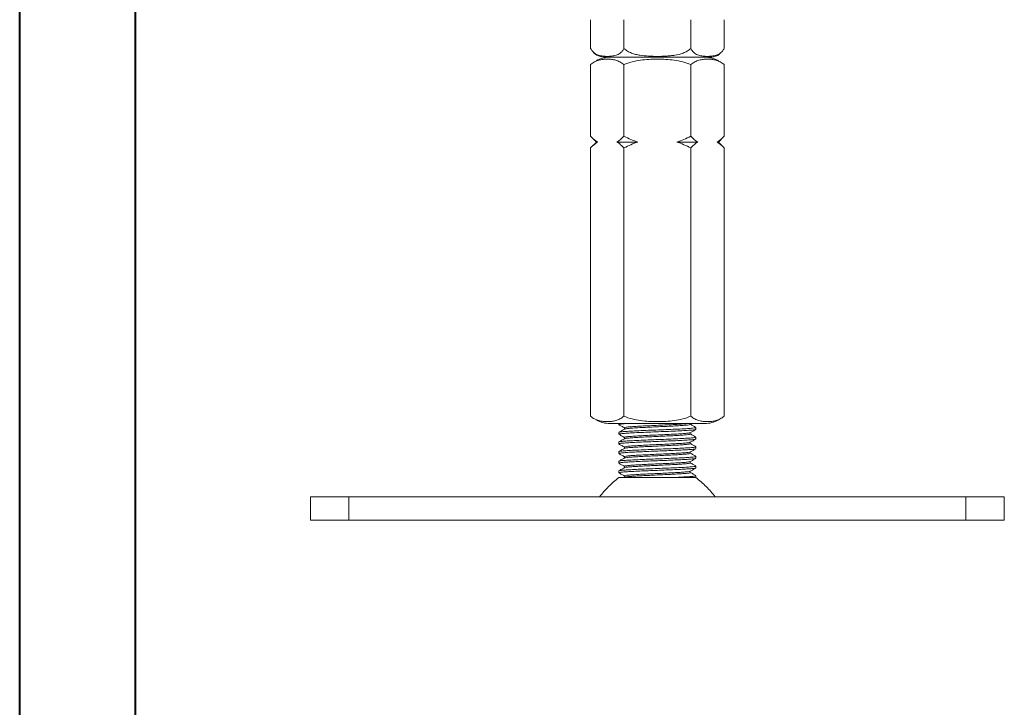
# Model space of a CAD drawing. Header units: millimetres. Extents: x 0 to 210, y 0 to 297.
# Tile 2 of 18: x 0 to 85, y 152 to 211. Entities that reach past the tile are written whole.
import ezdxf

# ---------------------------------------------------------------- set-up
doc = ezdxf.new("R2010")
doc.units = ezdxf.units.MM

msp = doc.modelspace()

# ---------------------------------------------------------------- linework, layer by layer
at = {"color": 7, "linetype": 'Continuous', "lineweight": 40}
for p, q in [((0.079, 0.215), (0.079, 297.215)), ((10.079, 5.215), (10.079, 292.215))]:
    msp.add_line(p, q, dxfattribs=at)
at = {"color": 7, "linetype": 'Continuous', "lineweight": 15}
for p, q in [((49.445, 211.244), (49.445, 208.749)), ((52.332, 211.244), (52.332, 208.749)), ((58.105, 211.244), (58.105, 208.749)), ((60.992, 211.244), (60.992, 208.749)), ((50.576, 207.997), (59.862, 207.997)), ((49.445, 207.36), (49.445, 201.164)), ((49.483, 207.393), (49.447, 207.361)), ((52.332, 207.36), (52.332, 201.164)), ((58.105, 207.36), (58.105, 201.164)), ((60.99, 207.362), (60.928, 207.416)), ((60.992, 207.36), (60.992, 201.164)), ((49.445, 201.164), (49.945, 200.664)), ((60.492, 200.664), (60.992, 201.164)), ((49.945, 200.664), (49.445, 200.164)), ((49.445, 200.164), (49.445, 176.967)), ((49.945, 200.664), (50.05, 200.664)), ((51.727, 200.664), (53.542, 200.664)), ((52.332, 200.164), (52.332, 176.967)), ((56.895, 200.664), (58.711, 200.664)), ((58.105, 200.164), (58.105, 176.967)), ((60.387, 200.664), (60.492, 200.664)), ((60.992, 200.164), (60.492, 200.664)), ((60.992, 200.164), (60.992, 176.967)), ((49.447, 176.965), (49.517, 176.905)), ((51.112, 176.33), (53.165, 176.33)), ((51.885, 176.33), (51.885, 176.238)), ((53.165, 176.33), (59.326, 176.33)), ((60.949, 176.929), (60.991, 176.966)), ((51.885, 175.563), (51.885, 175.405)), ((58.552, 175.821), (58.552, 175.98)), ((51.885, 174.73), (51.885, 174.571)), ((51.89, 174.564), (51.901, 174.562)), ((58.543, 174.988), (58.551, 174.985)), ((58.552, 174.988), (58.552, 175.146)), ((51.885, 173.897), (51.885, 173.738)), ((58.552, 174.155), (58.552, 174.313)), ((51.885, 173.063), (51.885, 172.905)), ((58.552, 173.321), (58.552, 173.48)), ((51.885, 172.23), (51.885, 172.071)), ((58.537, 172.488), (58.548, 172.482)), ((58.552, 172.488), (58.552, 172.646)), ((52.368, 171.68), (52.311, 171.647)), ((58.54, 171.647), (58.552, 171.647)), ((58.552, 171.655), (58.552, 171.813)), ((25.219, 167.981), (25.219, 169.981)), ((25.219, 169.981), (28.552, 169.981)), ((28.552, 169.981), (28.552, 167.981)), ((28.552, 169.981), (81.885, 169.981)), ((81.885, 167.981), (81.885, 169.981)), ((81.885, 169.981), (85.219, 169.981)), ((85.219, 169.981), (85.219, 167.981)), ((28.552, 167.981), (25.219, 167.981)), ((28.552, 167.981), (81.885, 167.981)), ((85.219, 167.981), (81.885, 167.981))]:
    msp.add_line(p, q, dxfattribs=at)
for centre, start, end in [((51.112, 205.497), 90, 118.35333), ((59.326, 205.497), 62.21061, 90), ((51.112, 178.83), 242.24733, 270), ((59.326, 178.83), 270, 298.10321)]:
    msp.add_arc(centre, 2.5, start, end, dxfattribs=at)
for points, knots in [([(52.332, 208.749), (52.284, 208.664), (52.233, 208.59), (52.125, 208.462), (52.067, 208.408), (51.889, 208.271), (51.767, 208.214), (51.58, 208.153), (51.517, 208.137), (51.392, 208.111), (51.329, 208.102), (51.14, 208.08), (51.015, 208.073), (50.763, 208.073), (50.637, 208.08), (50.386, 208.109), (50.259, 208.133), (50.073, 208.194), (50.011, 208.218), (49.888, 208.28), (49.827, 208.317), (49.71, 208.408), (49.653, 208.461), (49.545, 208.589), (49.493, 208.664), (49.445, 208.749)], [0, 0, 0, 0, 0.0625, 0.0625, 0.125, 0.125, 0.25, 0.25, 0.3125, 0.3125, 0.375, 0.375, 0.5, 0.5, 0.625, 0.625, 0.75, 0.75, 0.8125, 0.8125, 0.875, 0.875, 0.9375, 0.9375, 1, 1, 1, 1]), ([(58.105, 208.749), (58.011, 208.664), (57.908, 208.59), (57.691, 208.462), (57.575, 208.408), (57.221, 208.271), (56.976, 208.214), (56.602, 208.153), (56.476, 208.137), (56.225, 208.111), (56.099, 208.102), (55.722, 208.08), (55.471, 208.073), (54.968, 208.073), (54.716, 208.08), (54.213, 208.109), (53.96, 208.133), (53.587, 208.194), (53.463, 208.218), (53.218, 208.28), (53.096, 208.317), (52.862, 208.408), (52.748, 208.461), (52.531, 208.589), (52.427, 208.664), (52.332, 208.749)], [0, 0, 0, 0, 0.0625, 0.0625, 0.125, 0.125, 0.25, 0.25, 0.3125, 0.3125, 0.375, 0.375, 0.5, 0.5, 0.625, 0.625, 0.75, 0.75, 0.8125, 0.8125, 0.875, 0.875, 0.9375, 0.9375, 1, 1, 1, 1]), ([(60.992, 208.749), (60.945, 208.664), (60.894, 208.59), (60.785, 208.462), (60.727, 208.408), (60.55, 208.271), (60.427, 208.214), (60.241, 208.153), (60.178, 208.137), (60.052, 208.111), (59.989, 208.102), (59.801, 208.08), (59.675, 208.073), (59.423, 208.073), (59.298, 208.08), (59.046, 208.109), (58.92, 208.133), (58.733, 208.194), (58.671, 208.218), (58.549, 208.28), (58.488, 208.317), (58.37, 208.408), (58.313, 208.461), (58.205, 208.589), (58.153, 208.664), (58.105, 208.749)], [0, 0, 0, 0, 0.0625, 0.0625, 0.125, 0.125, 0.25, 0.25, 0.3125, 0.3125, 0.375, 0.375, 0.5, 0.5, 0.625, 0.625, 0.75, 0.75, 0.8125, 0.8125, 0.875, 0.875, 0.9375, 0.9375, 1, 1, 1, 1]), ([(49.445, 207.36), (49.559, 207.462), (49.675, 207.539), (49.912, 207.661), (50.032, 207.706), (50.276, 207.773), (50.399, 207.796), (50.643, 207.825), (50.766, 207.832), (51.01, 207.832), (51.132, 207.825), (51.376, 207.796), (51.498, 207.774), (51.742, 207.707), (51.864, 207.662), (52.102, 207.539), (52.219, 207.462), (52.332, 207.36)], [0, 0, 0, 0, 0.125, 0.125, 0.25, 0.25, 0.375, 0.375, 0.5, 0.5, 0.625, 0.625, 0.75, 0.75, 0.875, 0.875, 1, 1, 1, 1]), ([(49.636, 208.486), (49.652, 208.463), (49.741, 208.335), (50.044, 208.112), (50.373, 208.041), (50.576, 207.997)], [0, 0, 0, 0, 0.077453, 0.429831, 1, 1, 1, 1]), ([(52.332, 207.36), (52.559, 207.462), (52.791, 207.539), (53.265, 207.661), (53.506, 207.706), (53.993, 207.773), (54.239, 207.796), (54.728, 207.825), (54.973, 207.832), (55.462, 207.832), (55.706, 207.825), (56.194, 207.796), (56.438, 207.774), (56.925, 207.707), (57.169, 207.662), (57.645, 207.539), (57.879, 207.462), (58.105, 207.36)], [0, 0, 0, 0, 0.125, 0.125, 0.25, 0.25, 0.375, 0.375, 0.5, 0.5, 0.625, 0.625, 0.75, 0.75, 0.875, 0.875, 1, 1, 1, 1]), ([(58.105, 207.36), (58.218, 207.461), (58.334, 207.538), (58.572, 207.661), (58.693, 207.706), (58.937, 207.774), (59.059, 207.796), (59.304, 207.825), (59.427, 207.832), (59.673, 207.832), (59.795, 207.825), (60.04, 207.796), (60.161, 207.774), (60.403, 207.707), (60.523, 207.662), (60.761, 207.54), (60.88, 207.461), (60.992, 207.36)], [0, 0, 0, 0, 0.125, 0.125, 0.25, 0.25, 0.375, 0.375, 0.5, 0.5, 0.625, 0.625, 0.75, 0.75, 0.875, 0.875, 1, 1, 1, 1]), ([(59.862, 207.997), (59.993, 208.021), (60.249, 208.067), (60.54, 208.199), (60.644, 208.333), (60.67, 208.367)], [0, 0, 0, 0, 0.442807, 0.861089, 1, 1, 1, 1]), ([(50.05, 200.664), (49.946, 200.73), (49.843, 200.807), (49.641, 200.975), (49.542, 201.067), (49.445, 201.164)], [0, 0, 0, 0, 0.5, 0.5, 1, 1, 1, 1]), ([(53.542, 200.664), (53.334, 200.73), (53.128, 200.807), (52.724, 200.975), (52.526, 201.067), (52.332, 201.164)], [0, 0, 0, 0, 0.5, 0.5, 1, 1, 1, 1]), ([(60.992, 201.164), (60.894, 201.066), (60.795, 200.973), (60.593, 200.805), (60.491, 200.729), (60.387, 200.664)], [0, 0, 0, 0, 0.5, 0.5, 1, 1, 1, 1]), ([(51.727, 200.664), (51.831, 200.597), (51.934, 200.521), (52.136, 200.352), (52.235, 200.261), (52.332, 200.164)], [0, 0, 0, 0, 0.5, 0.5, 1, 1, 1, 1]), ([(56.895, 200.664), (57.103, 200.597), (57.31, 200.521), (57.714, 200.352), (57.911, 200.261), (58.105, 200.164)], [0, 0, 0, 0, 0.5, 0.5, 1, 1, 1, 1]), ([(58.105, 200.164), (58.203, 200.261), (58.303, 200.354), (58.505, 200.522), (58.607, 200.598), (58.711, 200.664)], [0, 0, 0, 0, 0.5, 0.5, 1, 1, 1, 1]), ([(52.332, 176.967), (52.219, 176.865), (52.102, 176.788), (51.865, 176.666), (51.745, 176.621), (51.501, 176.554), (51.378, 176.531), (51.134, 176.502), (51.011, 176.495), (50.767, 176.495), (50.645, 176.502), (50.401, 176.531), (50.279, 176.553), (50.036, 176.62), (49.914, 176.665), (49.675, 176.788), (49.558, 176.866), (49.445, 176.967)], [0, 0, 0, 0, 0.125, 0.125, 0.25, 0.25, 0.375, 0.375, 0.5, 0.5, 0.625, 0.625, 0.75, 0.75, 0.875, 0.875, 1, 1, 1, 1]), ([(52.678, 176.33), (52.611, 176.326), (52.34, 176.311), (52.063, 176.284), (51.872, 176.256), (51.902, 176.241), (51.909, 176.238)], [0, 0, 0, 0, 0.124094, 0.504979, 0.887067, 1, 1, 1, 1]), ([(58.105, 176.967), (57.879, 176.865), (57.646, 176.788), (57.172, 176.666), (56.932, 176.621), (56.444, 176.554), (56.198, 176.531), (55.709, 176.502), (55.465, 176.495), (54.976, 176.495), (54.732, 176.502), (54.244, 176.531), (54, 176.553), (53.513, 176.62), (53.269, 176.665), (52.792, 176.788), (52.558, 176.866), (52.332, 176.967)], [0, 0, 0, 0, 0.125, 0.125, 0.25, 0.25, 0.375, 0.375, 0.5, 0.5, 0.625, 0.625, 0.75, 0.75, 0.875, 0.875, 1, 1, 1, 1]), ([(58.545, 175.988), (58.465, 176.034), (58.307, 176.126), (58.148, 176.218), (58.069, 176.264)], [0, 0, 0, 0, 0.500066, 1, 1, 1, 1]), ([(60.992, 176.967), (60.88, 176.867), (60.764, 176.789), (60.526, 176.666), (60.404, 176.621), (60.161, 176.554), (60.039, 176.531), (59.794, 176.502), (59.671, 176.495), (59.425, 176.495), (59.302, 176.502), (59.058, 176.531), (58.936, 176.554), (58.695, 176.621), (58.575, 176.665), (58.337, 176.788), (58.218, 176.866), (58.105, 176.967)], [0, 0, 0, 0, 0.125, 0.125, 0.25, 0.25, 0.375, 0.375, 0.5, 0.5, 0.625, 0.625, 0.75, 0.75, 0.875, 0.875, 1, 1, 1, 1]), ([(58.517, 175.813), (58.51, 175.806), (58.489, 175.788), (58.198, 175.757), (57.692, 175.723), (57.005, 175.687), (56.194, 175.652), (55.316, 175.617), (54.431, 175.581), (53.6, 175.547), (52.885, 175.511), (52.325, 175.477), (51.985, 175.441), (51.848, 175.414), (51.905, 175.399), (51.918, 175.396)], [0, 0, 0, 0, 0.049146, 0.133754, 0.217198, 0.301779, 0.385543, 0.469682, 0.554075, 0.637622, 0.722267, 0.805754, 0.890234, 0.974227, 1, 1, 1, 1]), ([(51.892, 176.23), (51.971, 176.184), (52.13, 176.092), (52.289, 176), (52.368, 175.954)], [0, 0, 0, 0, 0.500082, 1, 1, 1, 1]), ([(52.368, 175.847), (52.289, 175.801), (52.13, 175.709), (51.971, 175.617), (51.892, 175.571)], [0, 0, 0, 0, 0.499929, 1, 1, 1, 1]), ([(51.893, 175.396), (51.963, 175.356), (52.121, 175.264), (52.28, 175.172), (52.369, 175.12)], [0, 0, 0, 0, 0.437486, 1, 1, 1, 1]), ([(58.524, 175.98), (58.528, 175.973), (58.538, 175.955), (58.297, 175.924), (57.841, 175.89), (57.193, 175.854), (56.41, 175.819), (55.542, 175.785), (54.655, 175.748), (53.803, 175.715), (53.054, 175.678), (52.449, 175.644), (52.054, 175.609), (51.872, 175.581), (51.903, 175.566), (51.909, 175.563)], [0, 0, 0, 0, 0.047904, 0.132695, 0.216449, 0.300929, 0.385308, 0.469148, 0.553914, 0.637511, 0.722245, 0.80617, 0.890457, 0.975009, 1, 1, 1, 1]), ([(52.369, 175.954), (52.383, 175.936), (52.41, 175.901), (52.383, 175.865), (52.369, 175.847)], [0, 0, 0, 0, 0.500358, 1, 1, 1, 1]), ([(58.069, 175.431), (58.055, 175.448), (58.027, 175.484), (58.055, 175.519), (58.068, 175.537)], [0, 0, 0, 0, 0.499635, 1, 1, 1, 1]), ([(58.07, 175.538), (58.149, 175.584), (58.308, 175.676), (58.466, 175.767), (58.545, 175.813)], [0, 0, 0, 0, 0.499925, 1, 1, 1, 1]), ([(58.545, 175.155), (58.466, 175.2), (58.308, 175.292), (58.149, 175.384), (58.07, 175.43)], [0, 0, 0, 0, 0.5000792, 1, 1, 1, 1]), ([(58.536, 175.146), (58.527, 175.137), (58.508, 175.116), (58.201, 175.082), (57.691, 175.048), (57.005, 175.012), (56.194, 174.977), (55.316, 174.942), (54.431, 174.906), (53.6, 174.872), (52.885, 174.836), (52.324, 174.802), (51.991, 174.766), (51.85, 174.742), (51.889, 174.73), (51.89, 174.73)], [0, 0, 0, 0, 0.069508, 0.154267, 0.23786, 0.322592, 0.406506, 0.490795, 0.575339, 0.659035, 0.743832, 0.827468, 0.912099, 0.996242, 1, 1, 1, 1]), ([(52.368, 175.013), (52.289, 174.968), (52.13, 174.876), (51.971, 174.784), (51.892, 174.738)], [0, 0, 0, 0, 0.4999151, 1, 1, 1, 1]), ([(51.894, 174.562), (51.973, 174.516), (52.132, 174.424), (52.291, 174.332), (52.37, 174.287)], [0, 0, 0, 0, 0.500078, 1, 1, 1, 1]), ([(58.524, 174.978), (58.5, 174.969), (58.445, 174.948), (58.088, 174.914), (57.531, 174.88), (56.808, 174.844), (55.974, 174.81), (55.089, 174.774), (54.211, 174.739), (53.405, 174.705), (52.724, 174.669), (52.222, 174.635), (51.925, 174.601), (51.911, 174.58), (51.904, 174.571)], [0, 0, 0, 0, 0.069114, 0.155696, 0.24142, 0.328265, 0.41392, 0.500602, 0.58677, 0.672866, 0.759581, 0.845218, 0.932057, 1, 1, 1, 1]), ([(52.369, 175.12), (52.383, 175.103), (52.41, 175.067), (52.383, 175.032), (52.369, 175.014)], [0, 0, 0, 0, 0.500356, 1, 1, 1, 1]), ([(58.069, 174.597), (58.055, 174.615), (58.027, 174.651), (58.055, 174.686), (58.069, 174.704)], [0, 0, 0, 0, 0.499634, 1, 1, 1, 1]), ([(58.067, 174.703), (58.147, 174.749), (58.305, 174.841), (58.464, 174.933), (58.543, 174.978)], [0, 0, 0, 0, 0.499929, 1, 1, 1, 1]), ([(58.545, 174.322), (58.466, 174.367), (58.307, 174.459), (58.148, 174.551), (58.069, 174.597)], [0, 0, 0, 0, 0.500085, 1, 1, 1, 1]), ([(51.892, 173.73), (51.972, 173.684), (52.13, 173.592), (52.289, 173.5), (52.368, 173.454)], [0, 0, 0, 0, 0.500086, 1, 1, 1, 1]), ([(52.369, 174.181), (52.29, 174.135), (52.131, 174.043), (51.972, 173.951), (51.893, 173.905)], [0, 0, 0, 0, 0.499917, 1, 1, 1, 1]), ([(58.524, 174.146), (58.524, 174.142), (58.522, 174.129), (58.331, 174.103), (57.962, 174.073), (57.429, 174.042), (56.778, 174.01), (56.04, 173.98), (55.257, 173.948), (54.472, 173.916), (53.728, 173.886), (53.067, 173.854), (52.522, 173.823), (52.132, 173.792), (51.911, 173.763), (51.905, 173.745), (51.903, 173.738)], [0, 0, 0, 0, 0.025403, 0.102463, 0.178841, 0.255164, 0.332235, 0.408205, 0.485007, 0.561858, 0.637801, 0.714856, 0.791258, 0.867558, 0.944633, 1, 1, 1, 1]), ([(58.543, 174.313), (58.546, 174.312), (58.584, 174.3), (58.438, 174.275), (58.096, 174.239), (57.528, 174.206), (56.809, 174.169), (55.974, 174.135), (55.089, 174.099), (54.211, 174.064), (53.405, 174.03), (52.724, 173.994), (52.222, 173.96), (51.925, 173.926), (51.911, 173.906), (51.904, 173.897)], [0, 0, 0, 0, 0.006778, 0.091075, 0.175614, 0.259316, 0.344112, 0.427747, 0.512383, 0.596519, 0.680583, 0.765253, 0.848869, 0.933659, 1, 1, 1, 1]), ([(52.369, 174.287), (52.383, 174.269), (52.41, 174.234), (52.383, 174.198), (52.369, 174.181)], [0, 0, 0, 0, 0.500358, 1, 1, 1, 1]), ([(58.069, 173.764), (58.055, 173.782), (58.027, 173.817), (58.055, 173.853), (58.068, 173.87)], [0, 0, 0, 0, 0.4996341, 1, 1, 1, 1]), ([(58.068, 173.87), (58.148, 173.916), (58.306, 174.008), (58.465, 174.1), (58.544, 174.146)], [0, 0, 0, 0, 0.499917, 1, 1, 1, 1]), ([(58.544, 173.489), (58.465, 173.535), (58.306, 173.626), (58.148, 173.718), (58.068, 173.764)], [0, 0, 0, 0, 0.500079, 1, 1, 1, 1]), ([(51.892, 172.896), (51.972, 172.85), (52.13, 172.759), (52.289, 172.667), (52.368, 172.621)], [0, 0, 0, 0, 0.500072, 1, 1, 1, 1]), ([(52.37, 173.348), (52.29, 173.302), (52.132, 173.21), (51.973, 173.118), (51.894, 173.072)], [0, 0, 0, 0, 0.499922, 1, 1, 1, 1]), ([(58.525, 173.313), (58.515, 173.306), (58.49, 173.289), (58.242, 173.261), (57.823, 173.231), (57.253, 173.199), (56.573, 173.167), (55.818, 173.137), (55.03, 173.105), (54.253, 173.074), (53.528, 173.044), (52.898, 173.011), (52.392, 172.981), (52.052, 172.95), (51.886, 172.924), (51.903, 172.909), (51.908, 172.905)], [0, 0, 0, 0, 0.049338, 0.126272, 0.202126, 0.278732, 0.355475, 0.431254, 0.508141, 0.584465, 0.660551, 0.737488, 0.813354, 0.889943, 0.966699, 1, 1, 1, 1]), ([(58.531, 173.48), (58.532, 173.473), (58.536, 173.457), (58.334, 173.429), (57.961, 173.398), (57.429, 173.367), (56.778, 173.335), (56.04, 173.305), (55.257, 173.273), (54.472, 173.241), (53.728, 173.211), (53.067, 173.179), (52.522, 173.148), (52.132, 173.117), (51.911, 173.088), (51.905, 173.071), (51.903, 173.063)], [0, 0, 0, 0, 0.046844, 0.122209, 0.196906, 0.271551, 0.346926, 0.421225, 0.496337, 0.571497, 0.64577, 0.721129, 0.79585, 0.870471, 0.945851, 1, 1, 1, 1]), ([(52.369, 173.454), (52.383, 173.436), (52.41, 173.401), (52.383, 173.365), (52.369, 173.347)], [0, 0, 0, 0, 0.500356, 1, 1, 1, 1]), ([(58.069, 172.931), (58.055, 172.948), (58.027, 172.984), (58.055, 173.019), (58.069, 173.037)], [0, 0, 0, 0, 0.499636, 1, 1, 1, 1]), ([(58.543, 172.656), (58.464, 172.702), (58.305, 172.794), (58.147, 172.885), (58.067, 172.931)], [0, 0, 0, 0, 0.500076, 1, 1, 1, 1]), ([(58.07, 173.038), (58.149, 173.084), (58.308, 173.176), (58.466, 173.267), (58.546, 173.313)], [0, 0, 0, 0, 0.49992, 1, 1, 1, 1]), ([(58.535, 172.479), (58.507, 172.469), (58.448, 172.45), (58.138, 172.419), (57.673, 172.389), (57.068, 172.357), (56.362, 172.325), (55.593, 172.295), (54.805, 172.263), (54.038, 172.232), (53.336, 172.201), (52.739, 172.169), (52.274, 172.139), (51.988, 172.107), (51.865, 172.085), (51.893, 172.073), (51.897, 172.071)], [0, 0, 0, 0, 0.068609, 0.145624, 0.221623, 0.298721, 0.375344, 0.451602, 0.528781, 0.604917, 0.681686, 0.758712, 0.834709, 0.911798, 0.988442, 1, 1, 1, 1]), ([(52.37, 172.515), (52.291, 172.469), (52.132, 172.377), (51.974, 172.285), (51.894, 172.239)], [0, 0, 0, 0, 0.4999307, 1, 1, 1, 1]), ([(51.894, 172.062), (51.974, 172.016), (52.132, 171.924), (52.291, 171.832), (52.37, 171.786)], [0, 0, 0, 0, 0.500075, 1, 1, 1, 1]), ([(58.545, 172.646), (58.533, 172.637), (58.508, 172.617), (58.244, 172.586), (57.822, 172.556), (57.253, 172.524), (56.573, 172.493), (55.818, 172.462), (55.03, 172.43), (54.253, 172.399), (53.528, 172.369), (52.898, 172.336), (52.392, 172.306), (52.052, 172.275), (51.886, 172.249), (51.903, 172.234), (51.908, 172.23)], [0, 0, 0, 0, 0.06842, 0.14381, 0.218142, 0.29321, 0.368412, 0.44267, 0.518014, 0.592806, 0.667365, 0.742758, 0.817101, 0.892152, 0.967367, 1, 1, 1, 1]), ([(52.369, 172.621), (52.383, 172.603), (52.41, 172.567), (52.383, 172.532), (52.369, 172.514)], [0, 0, 0, 0, 0.500358, 1, 1, 1, 1]), ([(58.069, 172.097), (58.055, 172.115), (58.027, 172.151), (58.055, 172.186), (58.068, 172.204)], [0, 0, 0, 0, 0.499635, 1, 1, 1, 1]), ([(58.068, 172.203), (58.147, 172.249), (58.306, 172.341), (58.464, 172.433), (58.543, 172.479)], [0, 0, 0, 0, 0.499932, 1, 1, 1, 1]), ([(58.544, 171.822), (58.464, 171.868), (58.306, 171.96), (58.147, 172.052), (58.068, 172.098)], [0, 0, 0, 0, 0.500067, 1, 1, 1, 1]), ([(51.898, 171.657), (51.588, 171.407), (50.969, 170.908), (50.469, 170.29), (50.219, 169.981)], [0, 0, 0, 0, 0.49997, 1, 1, 1, 1]), ([(58.55, 171.647), (58.549, 171.647), (58.545, 171.647), (58.484, 171.648), (58.38, 171.648), (58.245, 171.647), (58.066, 171.647), (57.848, 171.647), (57.605, 171.648), (57.326, 171.648), (57.019, 171.648), (56.695, 171.647), (56.349, 171.647), (55.988, 171.647), (55.711, 171.647), (55.431, 171.647), (55.152, 171.647), (54.87, 171.647), (54.545, 171.648), (54.181, 171.648), (53.832, 171.647), (53.459, 171.647), (53.15, 171.647), (52.873, 171.648), (52.681, 171.648), (52.507, 171.648), (52.354, 171.647), (52.219, 171.647), (52.106, 171.647), (52.016, 171.647), (51.948, 171.647), (51.906, 171.647), (51.881, 171.647), (51.89, 171.647), (51.892, 171.647)], [0, 0, 0, 0, 0.023063, 0.076225, 0.103136, 0.130488, 0.183657, 0.210571, 0.237927, 0.291095, 0.318009, 0.345365, 0.398533, 0.425448, 0.452803, 0.479294, 0.505971, 0.532934, 0.56029, 0.600023, 0.640391, 0.667748, 0.720917, 0.747831, 0.775187, 0.801678, 0.828354, 0.855318, 0.882674, 0.909165, 0.935841, 0.962804, 0.990161, 1, 1, 1, 1]), ([(52.369, 171.787), (52.383, 171.769), (52.41, 171.734), (52.383, 171.698), (52.369, 171.681)], [0, 0, 0, 0, 0.500357, 1, 1, 1, 1]), ([(58.537, 171.813), (58.542, 171.811), (58.569, 171.799), (58.439, 171.776), (58.144, 171.744), (57.672, 171.714), (57.066, 171.682), (56.575, 171.66), (56.289, 171.648), (56.258, 171.647)], [0, 0, 0, 0, 0.037593, 0.225726, 0.414416, 0.600618, 0.789514, 0.977244, 1, 1, 1, 1]), ([(60.218, 169.981), (59.968, 170.29), (59.468, 170.908), (58.849, 171.407), (58.539, 171.657)], [0, 0, 0, 0, 0.50003, 1, 1, 1, 1])]:
    msp.add_open_spline(points, degree=3, knots=knots, dxfattribs=at)
for points in [[(52.332, 201.164), (52.136, 200.968), (51.936, 200.796), (51.727, 200.664)], [(58.105, 201.164), (57.714, 200.968), (57.313, 200.796), (56.895, 200.664)], [(58.711, 200.664), (58.501, 200.797), (58.301, 200.968), (58.105, 201.164)], [(49.445, 200.164), (49.641, 200.359), (49.842, 200.531), (50.05, 200.664)], [(52.332, 200.164), (52.723, 200.359), (53.125, 200.531), (53.542, 200.664)], [(60.387, 200.664), (60.596, 200.53), (60.797, 200.359), (60.992, 200.164)]]:
    msp.add_open_spline(points, degree=3, dxfattribs=at)
at = {"color": 8, "linetype": 'Continuous', "lineweight": 15}
for points, knots in [([(58.058, 176.264), (58.065, 176.254), (58.08, 176.233), (57.862, 176.198), (57.467, 176.164), (56.912, 176.128), (56.24, 176.093), (55.496, 176.059), (54.735, 176.022), (54.005, 175.989), (53.362, 175.952), (52.842, 175.918), (52.511, 175.883), (52.355, 175.859), (52.369, 175.847), (52.369, 175.847)], [0, 0, 0, 0, 0.072611, 0.157325, 0.241003, 0.325406, 0.409709, 0.493473, 0.578162, 0.661683, 0.74634, 0.830189, 0.914399, 0.998875, 1, 1, 1, 1]), ([(57.863, 176.33), (57.853, 176.329), (57.777, 176.315), (57.455, 176.291), (56.916, 176.255), (56.239, 176.22), (55.496, 176.186), (54.735, 176.149), (54.005, 176.116), (53.362, 176.079), (52.844, 176.045), (52.501, 176.01), (52.34, 175.979), (52.378, 175.961), (52.392, 175.954)], [0, 0, 0, 0, 0.013146, 0.105892, 0.199441, 0.292879, 0.385719, 0.479585, 0.572157, 0.665988, 0.758922, 0.852257, 0.945887, 1, 1, 1, 1]), ([(58.045, 175.538), (58.039, 175.531), (58.021, 175.513), (57.774, 175.483), (57.34, 175.449), (56.751, 175.413), (56.055, 175.378), (55.302, 175.343), (54.543, 175.307), (53.83, 175.273), (53.217, 175.237), (52.737, 175.203), (52.445, 175.167), (52.328, 175.14), (52.378, 175.124), (52.391, 175.12)], [0, 0, 0, 0, 0.045922, 0.130558, 0.214028, 0.298637, 0.382429, 0.466595, 0.551016, 0.63459, 0.719263, 0.802777, 0.887285, 0.971305, 1, 1, 1, 1]), ([(58.061, 175.43), (58.066, 175.429), (58.118, 175.416), (58.029, 175.392), (57.783, 175.356), (57.337, 175.322), (56.751, 175.286), (56.055, 175.251), (55.302, 175.216), (54.543, 175.18), (53.831, 175.146), (53.215, 175.11), (52.744, 175.076), (52.447, 175.043), (52.404, 175.022), (52.386, 175.014)], [0, 0, 0, 0, 0.008916, 0.092794, 0.177591, 0.26122, 0.34599, 0.429941, 0.514268, 0.598849, 0.682582, 0.767416, 0.851088, 0.935758, 1, 1, 1, 1]), ([(58.05, 174.703), (58.029, 174.694), (57.982, 174.673), (57.679, 174.64), (57.202, 174.606), (56.582, 174.57), (55.866, 174.536), (55.107, 174.5), (54.355, 174.465), (53.662, 174.431), (53.081, 174.395), (52.641, 174.361), (52.402, 174.324), (52.319, 174.301), (52.374, 174.288), (52.379, 174.287)], [0, 0, 0, 0, 0.064433, 0.149015, 0.232758, 0.317598, 0.401274, 0.485953, 0.570131, 0.654237, 0.738951, 0.822608, 0.907442, 0.991221, 1, 1, 1, 1]), ([(58.046, 174.597), (58.059, 174.593), (58.108, 174.577), (57.985, 174.549), (57.685, 174.513), (57.2, 174.479), (56.582, 174.443), (55.866, 174.409), (55.107, 174.373), (54.355, 174.338), (53.663, 174.304), (53.078, 174.268), (52.651, 174.234), (52.413, 174.204), (52.398, 174.186), (52.393, 174.181)], [0, 0, 0, 0, 0.0312353, 0.1155947, 0.2001967, 0.2839592, 0.3688194, 0.4525151, 0.5372147, 0.6214125, 0.7055386, 0.7902717, 0.8739491, 0.9588026, 1, 1, 1, 1]), ([(58.052, 173.87), (58.052, 173.867), (58.05, 173.854), (57.888, 173.829), (57.571, 173.799), (57.114, 173.768), (56.556, 173.736), (55.923, 173.706), (55.252, 173.674), (54.579, 173.642), (53.94, 173.612), (53.373, 173.58), (52.908, 173.549), (52.565, 173.518), (52.387, 173.486), (52.326, 173.466), (52.37, 173.455), (52.372, 173.454)], [0, 0, 0, 0, 0.021277, 0.09676, 0.171574, 0.246334, 0.321828, 0.396241, 0.471471, 0.546748, 0.621136, 0.696614, 0.771451, 0.846188, 0.921686, 0.996109, 1, 1, 1, 1]), ([(58.066, 173.764), (58.07, 173.754), (58.078, 173.734), (57.893, 173.703), (57.57, 173.672), (57.115, 173.641), (56.556, 173.609), (55.923, 173.579), (55.252, 173.547), (54.579, 173.515), (53.94, 173.485), (53.373, 173.453), (52.905, 173.422), (52.574, 173.391), (52.398, 173.366), (52.39, 173.352), (52.388, 173.348)], [0, 0, 0, 0, 0.072534, 0.147953, 0.222704, 0.297401, 0.37283, 0.447181, 0.522347, 0.597561, 0.671886, 0.747299, 0.822073, 0.896747, 0.972181, 1, 1, 1, 1]), ([(58.051, 173.038), (58.043, 173.032), (58.021, 173.015), (57.812, 172.987), (57.452, 172.957), (56.964, 172.925), (56.381, 172.893), (55.732, 172.863), (55.057, 172.831), (54.39, 172.8), (53.768, 172.77), (53.228, 172.737), (52.795, 172.707), (52.5, 172.676), (52.35, 172.646), (52.372, 172.629), (52.382, 172.621)], [0, 0, 0, 0, 0.04497, 0.120313, 0.194598, 0.269619, 0.344775, 0.418986, 0.494282, 0.569027, 0.64354, 0.718886, 0.793182, 0.868186, 0.943355, 1, 1, 1, 1]), ([(58.052, 172.931), (58.062, 172.929), (58.107, 172.915), (58.03, 172.892), (57.818, 172.86), (57.451, 172.83), (56.964, 172.798), (56.38, 172.766), (55.733, 172.736), (55.057, 172.704), (54.39, 172.673), (53.768, 172.643), (53.229, 172.61), (52.793, 172.58), (52.508, 172.549), (52.37, 172.527), (52.375, 172.515), (52.376, 172.515)], [0, 0, 0, 0, 0.0205596, 0.0951537, 0.1705582, 0.2449033, 0.3199857, 0.3952027, 0.4694743, 0.5448324, 0.6196382, 0.6942112, 0.7696187, 0.8439752, 0.9190409, 0.9942705, 1, 1, 1, 1]), ([(58.058, 172.203), (58.035, 172.194), (57.986, 172.175), (57.722, 172.145), (57.323, 172.115), (56.805, 172.083), (56.2, 172.052), (55.54, 172.021), (54.864, 171.989), (54.206, 171.959), (53.604, 171.927), (53.092, 171.895), (52.694, 171.865), (52.444, 171.833), (52.337, 171.807), (52.376, 171.791), (52.39, 171.786)], [0, 0, 0, 0, 0.063968, 0.139143, 0.213325, 0.288582, 0.363374, 0.43781, 0.513145, 0.587462, 0.662397, 0.737583, 0.811763, 0.887011, 0.961824, 1, 1, 1, 1]), ([(58.049, 172.098), (58.062, 172.092), (58.098, 172.076), (57.985, 172.05), (57.726, 172.018), (57.322, 171.988), (56.805, 171.956), (56.2, 171.924), (55.54, 171.894), (54.864, 171.862), (54.206, 171.831), (53.604, 171.8), (53.091, 171.768), (52.698, 171.738), (52.444, 171.708), (52.399, 171.689), (52.379, 171.68)], [0, 0, 0, 0, 0.0409244, 0.1158196, 0.1909365, 0.2650619, 0.3402609, 0.4149952, 0.4893742, 0.5646513, 0.6389111, 0.7137886, 0.7889167, 0.8630397, 0.9382303, 1, 1, 1, 1])]:
    msp.add_open_spline(points, degree=3, knots=knots, dxfattribs=at)

doc.saveas('drawing.dxf')
